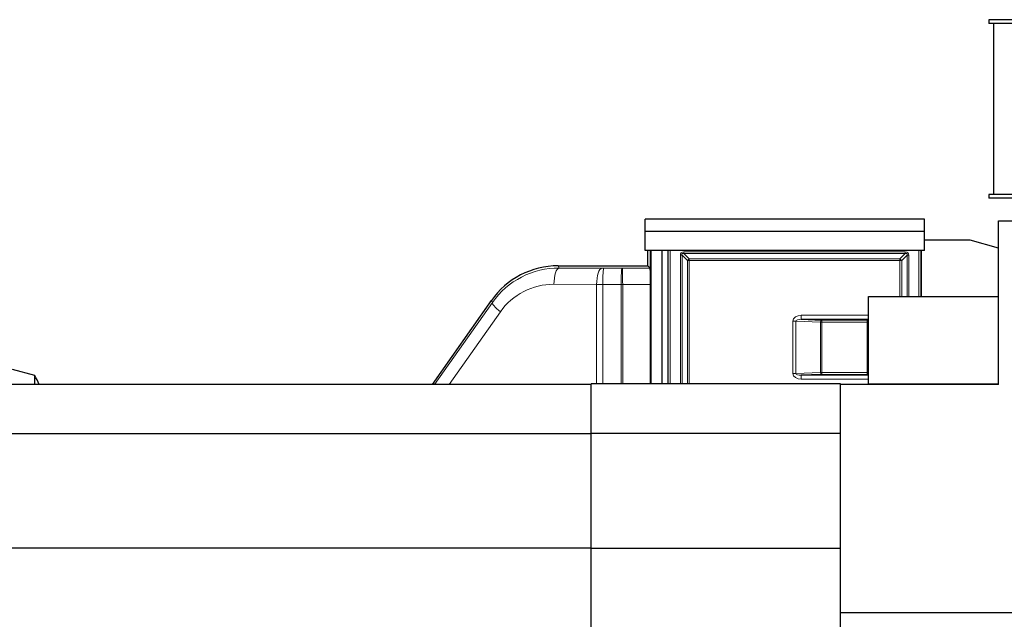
# Model space of a CAD drawing. Header units: inches. Extents: x 0 to 20790, y -12 to 14700.
# Tile 53 of 184: x 3955 to 6371, y 5493 to 6964. Entities that reach past the tile are written whole.
import ezdxf

# ---------------------------------------------------------------- set-up
doc = ezdxf.new("R2010")
doc.units = ezdxf.units.IN
doc.layers.add('1', color=7, linetype='Continuous', true_color=0xffffff)

msp = doc.modelspace()

# ---------------------------------------------------------------- linework, layer by layer
at = {"layer": '1', "color": 2, "linetype": 'Continuous', "lineweight": 25}
for p, q in [((7285.725, 6964.366), (6333.725, 6964.366)), ((6333.725, 6964.366), (6333.725, 6955.366)), ((7285.725, 6955.366), (6333.725, 6955.366)), ((6345.229, 6955.366), (6345.229, 6535.366)), ((7285.725, 6535.366), (6333.725, 6535.366)), ((6333.725, 6535.366), (6333.725, 6526.366)), ((6802.482, 6526.366), (6333.725, 6526.366)), ((5490.225, 6444.801), (5490.225, 6474.801)), ((6175.225, 6474.801), (5490.225, 6474.801)), ((6175.225, 6444.801), (6175.225, 6474.801)), ((6357.225, 6470.454), (7049.969, 6470.454)), ((6357.225, 6068.954), (6357.225, 6470.454)), ((5490.225, 6397.801), (5490.225, 6444.801)), ((6175.225, 6444.801), (5490.225, 6444.801)), ((6175.225, 6397.801), (6175.225, 6444.801)), ((6287.372, 6423.301), (6175.225, 6423.301)), ((6357.225, 6403.214), (6287.372, 6423.301)), ((6175.225, 6397.801), (5490.225, 6397.801)), ((5496.225, 6360.303), (5496.225, 6397.801)), ((5503.091, 6314.129), (5503.091, 6397.8)), ((5503.122, 6070.45), (5503.122, 6397.794)), ((5503.64, 6397.801), (5503.64, 6070.448)), ((5530.725, 6397.801), (5530.725, 6070.448)), ((5545.725, 6397.799), (5545.725, 6070.451)), ((5546.725, 6070.453), (5546.725, 6397.801)), ((6166.725, 6397.801), (6166.725, 6284.797)), ((6167.725, 6284.788), (6167.725, 6397.799)), ((6167.725, 6397.799), (6167.725, 6284.792)), ((6167.727, 6397.801), (6167.727, 6284.801)), ((5276.513, 6360.303), (5496.225, 6360.303)), ((5496.225, 6360.303), (5502.405, 6354.123)), ((6037.725, 6284.801), (6357.225, 6284.801)), ((6037.725, 6070.301), (6037.725, 6284.801)), ((4968.567, 6069.171), (5112.705, 6275.029)), ((5873.273, 6228.98), (5923.796, 6227.215)), ((3992.246, 6090.781), (3937.925, 6105.337)), ((3992.246, 6069.168), (3992.246, 6090.781)), ((5923.796, 6093.386), (5873.273, 6091.622)), ((5357.681, 6069.171), (1481.725, 6069.171)), ((5357.725, 5948.639), (5357.725, 6070.454)), ((5969.225, 6070.454), (5357.725, 6070.454)), ((5969.225, 6068.954), (5969.225, 6070.454)), ((6357.225, 6068.954), (5969.225, 6068.954)), ((5969.225, 5508.954), (5969.225, 6068.954)), ((6037.725, 6070.301), (6357.225, 6070.301)), ((6079.716, 6068.954), (6079.716, 6070.301)), ((6109.725, 6070.303), (6109.725, 6068.956)), ((6166.725, 6070.297), (6166.725, 6068.953)), ((6167.725, 6070.294), (6167.725, 6068.949)), ((6167.725, 6068.948), (6167.725, 6070.291)), ((6202.725, 6068.948), (6202.725, 6070.291)), ((5357.681, 5948.171), (1481.725, 5948.171)), ((5357.725, 5666.05), (5357.725, 5948.639)), ((5969.225, 5948.639), (5357.725, 5948.639)), ((5357.681, 5667.171), (1481.725, 5667.171)), ((5357.725, 5431.454), (5357.725, 5666.05)), ((5969.225, 5666.05), (5357.725, 5666.05)), ((5969.225, 5508.954), (7049.969, 5508.954)), ((5969.225, 5410.301), (5969.225, 5508.954))]:
    msp.add_line(p, q, dxfattribs=at)
at = {"layer": '1', "color": 110, "linetype": 'Continuous', "lineweight": 13}
for p, q in [((5551.725, 6397.801), (5551.725, 6070.453)), ((5576.508, 6386.065), (5580.734, 6386.065)), ((5576.508, 6070.447), (5576.508, 6386.065)), ((5593.872, 6372.928), (5580.734, 6386.065)), ((5580.734, 6386.065), (5580.734, 6070.447)), ((5584.96, 6390.291), (5584.96, 6394.518)), ((5584.96, 6394.518), (6128.49, 6394.518)), ((6128.49, 6390.291), (5584.96, 6390.291)), ((5584.96, 6390.291), (5598.098, 6377.154)), ((6115.352, 6377.154), (6128.49, 6390.291)), ((6132.716, 6386.065), (6119.578, 6372.928)), ((6128.49, 6390.291), (6128.49, 6394.518)), ((6132.716, 6284.795), (6132.716, 6386.065)), ((6132.716, 6386.065), (6136.942, 6386.065)), ((6136.942, 6284.795), (6136.942, 6386.065)), ((6161.725, 6284.797), (6161.725, 6397.801)), ((5276.513, 6360.303), (5279.378, 6354.799)), ((5279.378, 6354.799), (5384.058, 6354.158)), ((5598.098, 6372.928), (5593.872, 6372.928)), ((5593.872, 6070.458), (5593.872, 6372.928)), ((5598.098, 6377.154), (6115.352, 6377.154)), ((5598.098, 6372.928), (5598.098, 6377.154)), ((6115.352, 6372.928), (5598.098, 6372.928)), ((5598.098, 6372.928), (5598.098, 6070.458)), ((6115.352, 6372.928), (6115.352, 6377.154)), ((6115.352, 6372.928), (6119.578, 6372.928)), ((6115.352, 6284.798), (6115.352, 6372.928)), ((6119.578, 6372.928), (6119.578, 6284.798)), ((5388.238, 6354.144), (5433.138, 6354.103)), ((5434.184, 6354.102), (5502.405, 6354.123)), ((5266.141, 6314.805), (5370.821, 6314.164)), ((5370.821, 6070.447), (5370.821, 6314.164)), ((5386.147, 6070.453), (5386.147, 6314.15)), ((5431.047, 6314.109), (5386.147, 6314.15)), ((5431.047, 6070.452), (5431.047, 6314.109)), ((5503.091, 6314.129), (5434.882, 6314.109)), ((5434.882, 6070.45), (5434.882, 6314.109)), ((4973.243, 6069.171), (5115.152, 6270.33)), ((5115.152, 6270.33), (5112.705, 6275.029)), ((5008.95, 6069.172), (5134.676, 6247.39)), ((5873.273, 6238.973), (6037.723, 6238.973)), ((5873.273, 6228.98), (5873.273, 6238.973)), ((5852.583, 6096.267), (5852.583, 6224.335)), ((5859.654, 6224.335), (5852.583, 6224.335)), ((5859.654, 6224.335), (5859.654, 6096.267)), ((5920.261, 6222.218), (5859.654, 6224.335)), ((6037.724, 6228.98), (5873.273, 6228.98)), ((5920.261, 6098.383), (5920.261, 6222.218)), ((5920.261, 6222.218), (5923.796, 6222.218)), ((5923.796, 6227.215), (5923.796, 6222.218)), ((5923.796, 6227.215), (6034.941, 6227.215)), ((6034.941, 6222.218), (5923.796, 6222.218)), ((5923.796, 6222.218), (5923.796, 6098.383)), ((6034.941, 6227.215), (6034.941, 6222.218)), ((6034.941, 6098.383), (6034.941, 6222.218)), ((5859.654, 6096.267), (5852.583, 6096.267)), ((5859.654, 6096.267), (5920.261, 6098.383)), ((5873.273, 6091.622), (5873.273, 6081.628)), ((5873.273, 6091.622), (6037.724, 6091.622)), ((5923.796, 6098.383), (5920.261, 6098.383)), ((5923.796, 6098.383), (5923.796, 6093.386)), ((5923.796, 6098.383), (6034.941, 6098.383)), ((6034.941, 6093.386), (5923.796, 6093.386)), ((6034.941, 6098.383), (6034.941, 6093.386)), ((6037.723, 6081.628), (5873.273, 6081.628)), ((6066.052, 6068.954), (6066.052, 6070.3)), ((6076.046, 6070.3), (6076.046, 6068.954)), ((6081.321, 6070.303), (6081.321, 6068.956)), ((6115.352, 6068.953), (6115.352, 6070.292)), ((6119.578, 6070.292), (6119.578, 6068.953)), ((6132.716, 6068.946), (6132.716, 6070.291)), ((6136.942, 6068.946), (6136.942, 6070.291)), ((6161.725, 6068.953), (6161.725, 6070.297))]:
    msp.add_line(p, q, dxfattribs=at)
at = {"layer": '1', "color": 2, "linetype": 'Continuous', "lineweight": 25}
msp.add_arc((3774.925, 5971.301), 248, 23.243056, 28.801515, dxfattribs=at)
at = {"layer": '1', "color": 110, "linetype": 'Continuous', "lineweight": 13}
for centre, major_axis, ratio, start_param, end_param in [((5623.832, 6347.194), (-45.162, 45.162), 0.31314561, 5.97971237, 6.58665824), ((5623.832, 6347.194), (42.947, -42.947), 0.16464538, 2.83811972, 3.44506559), ((6089.618, 6347.194), (45.162, 45.162), 0.31314561, 5.97971237, 6.58665824), ((6089.618, 6347.194), (-42.947, -42.947), 0.16464538, 2.83811972, 3.44506559), ((5279.403, 6154.781), (170.589, -105.976), 0.99442983, 2.12431215, 3.08409931), ((5279.378, 6314.805), (-0.245, -39.999), 0.33091765, 3.1600881, 4.71441458), ((5598.098, 6372.928), (7.071, 7.071), 0.31314561, 1.26732339, 1.87426926), ((6115.352, 6372.928), (7.071, -7.071), 0.31314561, 1.26732339, 1.87426926), ((5384.058, 6314.164), (-0.245, -39.999), 0.33091765, 3.1600881, 4.71441458), ((5389.022, 6354.405), (-15, 0), 0.01745507, 1.23351462, 1.5185055), ((5388.238, 6314.15), (-0.037, -40), 0.05226697, 3.15906984, 4.71243673), ((5433.138, 6314.109), (-0.037, -40), 0.05226697, 3.15906984, 4.71243673), ((5433.922, 6354.364), (15, 0), 0.01745502, 4.66009813, 4.72984957), ((5434.184, 6314.109), (0.012, -40), 0.01745955, 1.57079101, 3.1241367), ((5266.166, 6154.781), (136.333, -85.327), 0.99302156, 2.12703564, 3.0868228), ((5389.022, 6314.411), (-55, 0), 0.00476047, 1.23351463, 1.51850551), ((5433.922, 6314.37), (-55, 0), 0.00476047, 1.51850548, 1.5882567), ((5147.913, 6247.39), (-32.685, 23.058), 0.19814273, 0.01780637, 1.2969798), ((5873.796, 6223.964), (-21.207, 0.741), 0.70689131, 4.76174933, 6.30786548), ((5873.796, 6223.964), (14.142, -0.494), 0.353338, 1.62015668, 3.16627283), ((5923.796, 6222.218), (0.174, 4.997), 0.70689131, 0.04936035, 1.5954765), ((6034.941, 6226.691), (-15, 0), 0.03492077, 4.52571293, 4.71238898), ((6034.941, 6221.694), (-10, 0), 0.05238115, 4.43027614, 4.71238898), ((5873.796, 6096.637), (-21.207, -0.741), 0.70689131, 6.25850513, 7.80462128), ((5873.796, 6096.637), (-14.142, -0.494), 0.353338, 6.25850513, 7.80462128), ((5923.796, 6098.383), (-0.174, 4.997), 0.70689131, 1.54611615, 3.0922323), ((6034.941, 6098.907), (-10, 0), 0.05238115, 1.57079633, 1.85290917), ((6034.941, 6093.91), (-15, 0), 0.03492077, 1.57079633, 1.75747238)]:
    msp.add_ellipse(centre, major_axis=major_axis, ratio=ratio, start_param=start_param, end_param=end_param, dxfattribs=at)
at = {"layer": '1', "color": 2, "linetype": 'Continuous', "lineweight": 25}
for centre, major_axis, ratio, start_param, end_param in [((5276.544, 6160.273), (92.369, -177.436), 0.99980643, 2.66169908, 3.62148623), ((5502.392, 6314.129), (0, -40), 0.01745241, 1.57079633, 3.12414202)]:
    msp.add_ellipse(centre, major_axis=major_axis, ratio=ratio, start_param=start_param, end_param=end_param, dxfattribs=at)

doc.saveas('drawing.dxf')
